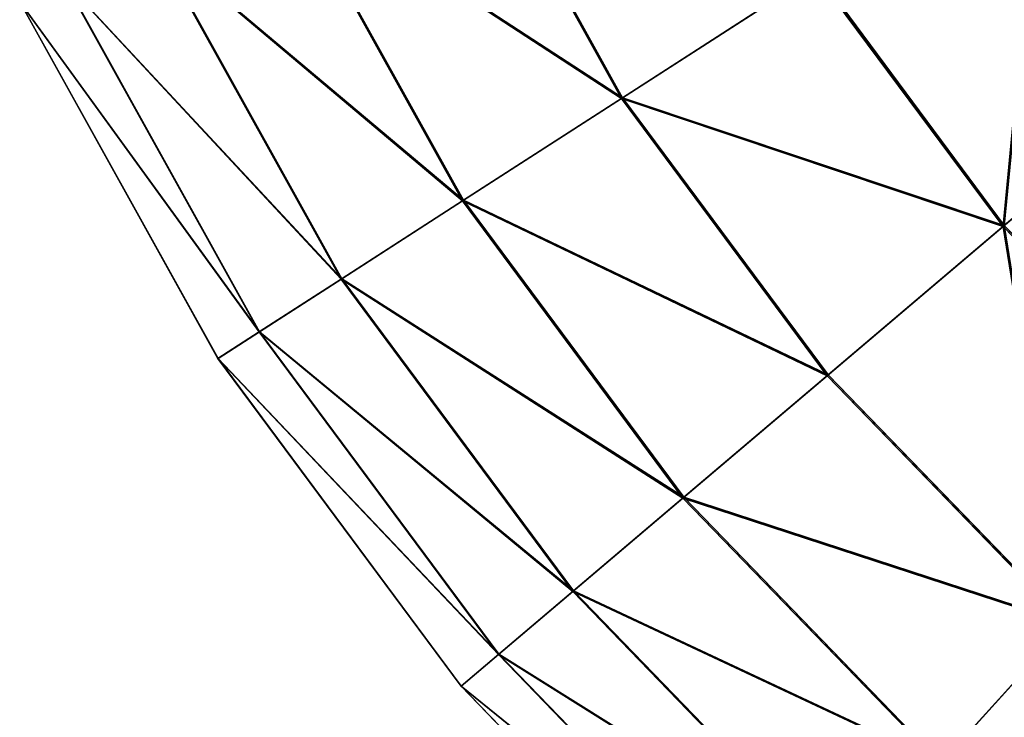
# Model space of a CAD drawing. Extents: x 4.4 to 100, y 4.4 to 100.
# Tile 3 of 85: x 9 to 24.1, y 20.8 to 31.5. Entities that reach past the tile are written whole.
import ezdxf

# ---------------------------------------------------------------- set-up
doc = ezdxf.new("R2010")
doc.units = 0
doc.header["$LTSCALE"] = 25.4
doc.layers.get('0').update_dxf_attribs({"color": 13, "linetype": 'CONTINUOUS'})

# ---------------------------------------------------------------- blocks, each defined once
blk = doc.blocks.new('BATON-M-7852_STL_1')
at = {"color": 7}
for p, q in [((15.622, 34.914, 22.272), (18.195, 30.283, 22.272)), ((15.622, 34.914, 22.272), (18.195, 30.283, 22.272)), ((15.641, 34.923, 73.678), (18.213, 30.295, 73.678)), ((15.641, 34.923, 73.678), (18.213, 30.295, 73.678)), ((13, 33.673, 27.551), (15.757, 28.711, 27.551)), ((13, 33.673, 27.551), (15.757, 28.711, 27.551)), ((13.015, 33.681, 68.401), (15.772, 28.721, 68.401)), ((13.015, 33.681, 68.401), (15.772, 28.721, 68.401)), ((10.996, 32.726, 33.153), (13.895, 27.51, 33.153)), ((10.996, 32.726, 33.153), (13.895, 27.51, 33.153)), ((11.008, 32.731, 62.801), (13.906, 27.517, 62.801)), ((11.008, 32.731, 62.801), (13.906, 27.517, 62.801)), ((21.17, 32.202, 17.397), (18.195, 30.283, 22.272)), ((21.17, 32.202, 17.397), (18.195, 30.283, 22.272)), ((18.213, 30.295, 73.678), (21.191, 32.215, 78.55)), ((18.213, 30.295, 73.678), (21.191, 32.215, 78.55)), ((21.17, 32.202, 17.397), (24.05, 28.319, 17.397)), ((21.17, 32.202, 17.397), (24.05, 28.319, 17.397)), ((21.191, 32.215, 78.55), (24.07, 28.335, 78.55)), ((21.191, 32.215, 78.55), (24.07, 28.335, 78.55)), ((9.644, 32.086, 38.989), (12.638, 26.7, 38.989)), ((9.644, 32.086, 38.989), (12.638, 26.7, 38.989)), ((9.651, 32.089, 56.966), (12.644, 26.704, 56.966)), ((9.651, 32.089, 56.966), (12.644, 26.704, 56.966)), ((8.964, 31.764, 44.966), (12.005, 26.292, 44.966)), ((8.964, 31.764, 44.966), (12.005, 26.292, 44.966)), ((8.966, 31.765, 50.99), (12.007, 26.293, 50.99)), ((8.966, 31.765, 50.99), (12.007, 26.293, 50.99)), ((27.194, 30.986, 13.005), (24.05, 28.319, 17.397)), ((27.194, 30.986, 13.005), (24.05, 28.319, 17.397)), ((24.07, 28.335, 78.55), (27.216, 31.005, 82.939)), ((24.07, 28.335, 78.55), (27.216, 31.005, 82.939)), ((18.195, 30.283, 22.272), (15.757, 28.711, 27.551)), ((18.195, 30.283, 22.272), (15.757, 28.711, 27.551)), ((15.772, 28.721, 68.401), (18.213, 30.295, 73.678)), ((15.772, 28.721, 68.401), (18.213, 30.295, 73.678)), ((18.195, 30.283, 22.272), (21.351, 26.029, 22.272)), ((18.195, 30.283, 22.272), (21.351, 26.029, 22.272)), ((18.213, 30.295, 73.678), (21.368, 26.042, 73.678)), ((18.213, 30.295, 73.678), (21.368, 26.042, 73.678)), ((15.757, 28.711, 27.551), (13.895, 27.51, 33.153)), ((15.757, 28.711, 27.551), (13.895, 27.51, 33.153)), ((13.906, 27.517, 62.801), (15.772, 28.721, 68.401)), ((13.906, 27.517, 62.801), (15.772, 28.721, 68.401)), ((15.757, 28.711, 27.551), (19.139, 24.152, 27.551)), ((15.757, 28.711, 27.551), (19.139, 24.152, 27.551)), ((15.772, 28.721, 68.401), (19.152, 24.163, 68.401)), ((15.772, 28.721, 68.401), (19.152, 24.163, 68.401)), ((24.05, 28.319, 17.397), (21.351, 26.029, 22.272)), ((24.05, 28.319, 17.397), (21.351, 26.029, 22.272)), ((21.368, 26.042, 73.678), (24.07, 28.335, 78.55)), ((21.368, 26.042, 73.678), (24.07, 28.335, 78.55)), ((24.05, 28.319, 17.397), (27.413, 24.845, 17.397)), ((24.05, 28.319, 17.397), (27.413, 24.845, 17.397)), ((24.07, 28.335, 78.55), (27.43, 24.864, 78.55)), ((24.07, 28.335, 78.55), (27.43, 24.864, 78.55)), ((13.895, 27.51, 33.153), (12.638, 26.7, 38.989)), ((13.895, 27.51, 33.153), (12.638, 26.7, 38.989)), ((12.644, 26.704, 56.966), (13.906, 27.517, 62.801)), ((12.644, 26.704, 56.966), (13.906, 27.517, 62.801)), ((13.895, 27.51, 33.153), (17.45, 22.718, 33.153)), ((13.895, 27.51, 33.153), (17.45, 22.718, 33.153)), ((13.906, 27.517, 62.801), (17.459, 22.726, 62.801)), ((13.906, 27.517, 62.801), (17.459, 22.726, 62.801)), ((12.638, 26.7, 38.989), (12.005, 26.292, 44.966)), ((12.638, 26.7, 38.989), (12.005, 26.292, 44.966)), ((12.007, 26.293, 50.99), (12.644, 26.704, 56.966)), ((12.007, 26.293, 50.99), (12.644, 26.704, 56.966)), ((12.638, 26.7, 38.989), (16.309, 21.75, 38.989)), ((12.638, 26.7, 38.989), (16.309, 21.75, 38.989)), ((12.644, 26.704, 56.966), (16.315, 21.755, 56.966)), ((12.644, 26.704, 56.966), (16.315, 21.755, 56.966)), ((12.005, 26.292, 44.966), (12.007, 26.293, 50.99)), ((12.005, 26.292, 44.966), (12.007, 26.293, 50.99)), ((12.005, 26.292, 44.966), (15.735, 21.263, 44.966)), ((12.005, 26.292, 44.966), (15.735, 21.263, 44.966)), ((12.007, 26.293, 50.99), (15.737, 21.265, 50.99)), ((12.007, 26.293, 50.99), (15.737, 21.265, 50.99)), ((21.351, 26.029, 22.272), (19.139, 24.152, 27.551)), ((21.351, 26.029, 22.272), (19.139, 24.152, 27.551)), ((19.152, 24.163, 68.401), (21.368, 26.042, 73.678)), ((19.152, 24.163, 68.401), (21.368, 26.042, 73.678)), ((21.351, 26.029, 22.272), (25.036, 22.222, 22.272)), ((21.351, 26.029, 22.272), (25.036, 22.222, 22.272)), ((21.368, 26.042, 73.678), (25.05, 22.238, 73.678)), ((21.368, 26.042, 73.678), (25.05, 22.238, 73.678)), ((19.139, 24.152, 27.551), (17.45, 22.718, 33.153)), ((19.139, 24.152, 27.551), (17.45, 22.718, 33.153)), ((17.459, 22.726, 62.801), (19.152, 24.163, 68.401)), ((17.459, 22.726, 62.801), (19.152, 24.163, 68.401)), ((19.139, 24.152, 27.551), (23.088, 20.073, 27.551)), ((19.139, 24.152, 27.551), (23.088, 20.073, 27.551)), ((19.152, 24.163, 68.401), (23.099, 20.085, 68.401)), ((19.152, 24.163, 68.401), (23.099, 20.085, 68.401)), ((17.45, 22.718, 33.153), (16.309, 21.75, 38.989)), ((17.45, 22.718, 33.153), (16.309, 21.75, 38.989)), ((16.315, 21.755, 56.966), (17.459, 22.726, 62.801)), ((16.315, 21.755, 56.966), (17.459, 22.726, 62.801)), ((17.45, 22.718, 33.153), (21.6, 18.431, 33.153)), ((17.45, 22.718, 33.153), (21.6, 18.431, 33.153)), ((17.459, 22.726, 62.801), (21.608, 18.44, 62.801)), ((17.459, 22.726, 62.801), (21.608, 18.44, 62.801)), ((25.036, 22.222, 22.272), (23.088, 20.073, 27.551)), ((25.036, 22.222, 22.272), (23.088, 20.073, 27.551)), ((23.099, 20.085, 68.401), (25.05, 22.238, 73.678)), ((23.099, 20.085, 68.401), (25.05, 22.238, 73.678)), ((15.737, 21.265, 50.99), (16.315, 21.755, 56.966)), ((15.737, 21.265, 50.99), (16.315, 21.755, 56.966)), ((16.315, 21.755, 56.966), (20.6, 17.328, 56.966)), ((16.315, 21.755, 56.966), (20.6, 17.328, 56.966)), ((16.309, 21.75, 38.989), (15.735, 21.263, 44.966)), ((16.309, 21.75, 38.989), (15.735, 21.263, 44.966)), ((16.309, 21.75, 38.989), (20.595, 17.322, 38.989)), ((16.309, 21.75, 38.989), (20.595, 17.322, 38.989)), ((15.735, 21.263, 44.966), (15.737, 21.265, 50.99)), ((15.735, 21.263, 44.966), (15.737, 21.265, 50.99)), ((15.735, 21.263, 44.966), (20.09, 16.764, 44.966)), ((15.735, 21.263, 44.966), (20.09, 16.764, 44.966)), ((15.737, 21.265, 50.99), (20.091, 16.766, 50.99)), ((15.737, 21.265, 50.99), (20.091, 16.766, 50.99))]:
    blk.add_line(p, q, dxfattribs=at)
mesh = blk.add_polyface(dxfattribs=at)
corners = [(15.622, 34.914, 22.272), (21.17, 32.202, 17.397), (18.195, 30.283, 22.272), (18.821, 36.427, 17.397)]
mesh.append_faces([[corners[k] for k in face] for face in [(0, 1, 2), (1, 0, 3)]], dxfattribs={"vtx0": -1, "color": 7})
mesh = blk.add_polyface(dxfattribs=at)
corners = [(21.191, 32.215, 78.55), (15.641, 34.923, 73.678), (18.213, 30.295, 73.678), (18.844, 36.438, 78.55)]
mesh.append_faces([[corners[k] for k in face] for face in [(0, 1, 2), (1, 0, 3)]], dxfattribs={"vtx0": -1, "color": 7})
mesh = blk.add_polyface(dxfattribs=at)
corners = [(13, 33.673, 27.551), (18.195, 30.283, 22.272), (15.757, 28.711, 27.551), (15.622, 34.914, 22.272)]
mesh.append_faces([[corners[k] for k in face] for face in [(0, 1, 2), (1, 0, 3)]], dxfattribs={"vtx0": -1, "color": 7})
mesh = blk.add_polyface(dxfattribs=at)
corners = [(18.213, 30.295, 73.678), (13.015, 33.681, 68.401), (15.772, 28.721, 68.401), (15.641, 34.923, 73.678)]
mesh.append_faces([[corners[k] for k in face] for face in [(0, 1, 2), (1, 0, 3)]], dxfattribs={"vtx0": -1, "color": 7})
mesh = blk.add_polyface(dxfattribs=at)
corners = [(24.07, 28.335, 78.55), (24.66, 34.452, 82.939), (21.191, 32.215, 78.55), (27.216, 31.005, 82.939)]
mesh.append_faces([[corners[k] for k in face] for face in [(0, 1, 2), (1, 0, 3)]], dxfattribs={"vtx0": -1, "color": 7})
mesh = blk.add_polyface(dxfattribs=at)
corners = [(24.635, 34.436, 13.005), (24.05, 28.319, 17.397), (21.17, 32.202, 17.397), (27.194, 30.986, 13.005)]
mesh.append_faces([[corners[k] for k in face] for face in [(0, 1, 2), (1, 0, 3)]], dxfattribs={"vtx0": -1, "color": 7})
mesh = blk.add_polyface(dxfattribs=at)
corners = [(10.996, 32.726, 33.153), (15.757, 28.711, 27.551), (13.895, 27.51, 33.153), (13, 33.673, 27.551)]
mesh.append_faces([[corners[k] for k in face] for face in [(0, 1, 2), (1, 0, 3)]], dxfattribs={"vtx0": -1, "color": 7})
mesh = blk.add_polyface(dxfattribs=at)
corners = [(15.772, 28.721, 68.401), (11.008, 32.731, 62.801), (13.906, 27.517, 62.801), (13.015, 33.681, 68.401)]
mesh.append_faces([[corners[k] for k in face] for face in [(0, 1, 2), (1, 0, 3)]], dxfattribs={"vtx0": -1, "color": 7})
mesh = blk.add_polyface(dxfattribs=at)
corners = [(9.644, 32.086, 38.989), (13.895, 27.51, 33.153), (12.638, 26.7, 38.989), (10.996, 32.726, 33.153)]
mesh.append_faces([[corners[k] for k in face] for face in [(0, 1, 2), (1, 0, 3)]], dxfattribs={"vtx0": -1, "color": 7})
mesh = blk.add_polyface(dxfattribs=at)
corners = [(13.906, 27.517, 62.801), (9.651, 32.089, 56.966), (12.644, 26.704, 56.966), (11.008, 32.731, 62.801)]
mesh.append_faces([[corners[k] for k in face] for face in [(0, 1, 2), (1, 0, 3)]], dxfattribs={"vtx0": -1, "color": 7})
mesh = blk.add_polyface(dxfattribs=at)
corners = [(18.195, 30.283, 22.272), (24.05, 28.319, 17.397), (21.351, 26.029, 22.272), (21.17, 32.202, 17.397)]
mesh.append_faces([[corners[k] for k in face] for face in [(0, 1, 2), (1, 0, 3)]], dxfattribs={"vtx0": -1, "color": 7})
mesh = blk.add_polyface(dxfattribs=at)
corners = [(24.07, 28.335, 78.55), (18.213, 30.295, 73.678), (21.368, 26.042, 73.678), (21.191, 32.215, 78.55)]
mesh.append_faces([[corners[k] for k in face] for face in [(0, 1, 2), (1, 0, 3)]], dxfattribs={"vtx0": -1, "color": 7})
mesh = blk.add_polyface(dxfattribs=at)
corners = [(8.964, 31.764, 44.966), (12.638, 26.7, 38.989), (12.005, 26.292, 44.966), (9.644, 32.086, 38.989)]
mesh.append_faces([[corners[k] for k in face] for face in [(0, 1, 2), (1, 0, 3)]], dxfattribs={"vtx0": -1, "color": 7})
mesh = blk.add_polyface(dxfattribs=at)
corners = [(12.644, 26.704, 56.966), (8.966, 31.765, 50.99), (12.007, 26.293, 50.99), (9.651, 32.089, 56.966)]
mesh.append_faces([[corners[k] for k in face] for face in [(0, 1, 2), (1, 0, 3)]], dxfattribs={"vtx0": -1, "color": 7})
mesh = blk.add_polyface(dxfattribs=at)
corners = [(12.007, 26.293, 50.99), (8.964, 31.764, 44.966), (12.005, 26.292, 44.966), (8.966, 31.765, 50.99)]
mesh.append_faces([[corners[k] for k in face] for face in [(0, 1, 2), (1, 0, 3)]], dxfattribs={"vtx0": -1, "color": 7})
mesh = blk.add_polyface(dxfattribs=at)
corners = [(27.194, 30.986, 13.005), (27.413, 24.845, 17.397), (24.05, 28.319, 17.397), (30.181, 27.9, 13.005)]
mesh.append_faces([[corners[k] for k in face] for face in [(0, 1, 2), (1, 0, 3)]], dxfattribs={"vtx0": -1, "color": 7})
mesh = blk.add_polyface(dxfattribs=at)
corners = [(27.43, 24.864, 78.55), (27.216, 31.005, 82.939), (24.07, 28.335, 78.55), (30.201, 27.922, 82.939)]
mesh.append_faces([[corners[k] for k in face] for face in [(0, 1, 2), (1, 0, 3)]], dxfattribs={"vtx0": -1, "color": 7})
mesh = blk.add_polyface(dxfattribs=at)
corners = [(15.757, 28.711, 27.551), (21.351, 26.029, 22.272), (19.139, 24.152, 27.551), (18.195, 30.283, 22.272)]
mesh.append_faces([[corners[k] for k in face] for face in [(0, 1, 2), (1, 0, 3)]], dxfattribs={"vtx0": -1, "color": 7})
mesh = blk.add_polyface(dxfattribs=at)
corners = [(21.368, 26.042, 73.678), (15.772, 28.721, 68.401), (19.152, 24.163, 68.401), (18.213, 30.295, 73.678)]
mesh.append_faces([[corners[k] for k in face] for face in [(0, 1, 2), (1, 0, 3)]], dxfattribs={"vtx0": -1, "color": 7})
mesh = blk.add_polyface(dxfattribs=at)
corners = [(13.895, 27.51, 33.153), (19.139, 24.152, 27.551), (17.45, 22.718, 33.153), (15.757, 28.711, 27.551)]
mesh.append_faces([[corners[k] for k in face] for face in [(0, 1, 2), (1, 0, 3)]], dxfattribs={"vtx0": -1, "color": 7})
mesh = blk.add_polyface(dxfattribs=at)
corners = [(19.152, 24.163, 68.401), (13.906, 27.517, 62.801), (17.459, 22.726, 62.801), (15.772, 28.721, 68.401)]
mesh.append_faces([[corners[k] for k in face] for face in [(0, 1, 2), (1, 0, 3)]], dxfattribs={"vtx0": -1, "color": 7})
mesh = blk.add_polyface(dxfattribs=at)
corners = [(24.05, 28.319, 17.397), (25.036, 22.222, 22.272), (21.351, 26.029, 22.272), (27.413, 24.845, 17.397)]
mesh.append_faces([[corners[k] for k in face] for face in [(0, 1, 2), (1, 0, 3)]], dxfattribs={"vtx0": -1, "color": 7})
mesh = blk.add_polyface(dxfattribs=at)
corners = [(25.05, 22.238, 73.678), (24.07, 28.335, 78.55), (21.368, 26.042, 73.678), (27.43, 24.864, 78.55)]
mesh.append_faces([[corners[k] for k in face] for face in [(0, 1, 2), (1, 0, 3)]], dxfattribs={"vtx0": -1, "color": 7})
mesh = blk.add_polyface(dxfattribs=at)
corners = [(12.638, 26.7, 38.989), (17.45, 22.718, 33.153), (16.309, 21.75, 38.989), (13.895, 27.51, 33.153)]
mesh.append_faces([[corners[k] for k in face] for face in [(0, 1, 2), (1, 0, 3)]], dxfattribs={"vtx0": -1, "color": 7})
mesh = blk.add_polyface(dxfattribs=at)
corners = [(17.459, 22.726, 62.801), (12.644, 26.704, 56.966), (16.315, 21.755, 56.966), (13.906, 27.517, 62.801)]
mesh.append_faces([[corners[k] for k in face] for face in [(0, 1, 2), (1, 0, 3)]], dxfattribs={"vtx0": -1, "color": 7})
mesh = blk.add_polyface(dxfattribs=at)
corners = [(12.005, 26.292, 44.966), (16.309, 21.75, 38.989), (15.735, 21.263, 44.966), (12.638, 26.7, 38.989)]
mesh.append_faces([[corners[k] for k in face] for face in [(0, 1, 2), (1, 0, 3)]], dxfattribs={"vtx0": -1, "color": 7})
mesh = blk.add_polyface(dxfattribs=at)
corners = [(16.315, 21.755, 56.966), (12.007, 26.293, 50.99), (15.737, 21.265, 50.99), (12.644, 26.704, 56.966)]
mesh.append_faces([[corners[k] for k in face] for face in [(0, 1, 2), (1, 0, 3)]], dxfattribs={"vtx0": -1, "color": 7})
mesh = blk.add_polyface(dxfattribs=at)
corners = [(15.737, 21.265, 50.99), (12.005, 26.292, 44.966), (15.735, 21.263, 44.966), (12.007, 26.293, 50.99)]
mesh.append_faces([[corners[k] for k in face] for face in [(0, 1, 2), (1, 0, 3)]], dxfattribs={"vtx0": -1, "color": 7})
mesh = blk.add_polyface(dxfattribs=at)
corners = [(19.139, 24.152, 27.551), (25.036, 22.222, 22.272), (23.088, 20.073, 27.551), (21.351, 26.029, 22.272)]
mesh.append_faces([[corners[k] for k in face] for face in [(0, 1, 2), (1, 0, 3)]], dxfattribs={"vtx0": -1, "color": 7})
mesh = blk.add_polyface(dxfattribs=at)
corners = [(25.05, 22.238, 73.678), (19.152, 24.163, 68.401), (23.099, 20.085, 68.401), (21.368, 26.042, 73.678)]
mesh.append_faces([[corners[k] for k in face] for face in [(0, 1, 2), (1, 0, 3)]], dxfattribs={"vtx0": -1, "color": 7})
mesh = blk.add_polyface(dxfattribs=at)
corners = [(17.45, 22.718, 33.153), (23.088, 20.073, 27.551), (21.6, 18.431, 33.153), (19.139, 24.152, 27.551)]
mesh.append_faces([[corners[k] for k in face] for face in [(0, 1, 2), (1, 0, 3)]], dxfattribs={"vtx0": -1, "color": 7})
mesh = blk.add_polyface(dxfattribs=at)
corners = [(23.099, 20.085, 68.401), (17.459, 22.726, 62.801), (21.608, 18.44, 62.801), (19.152, 24.163, 68.401)]
mesh.append_faces([[corners[k] for k in face] for face in [(0, 1, 2), (1, 0, 3)]], dxfattribs={"vtx0": -1, "color": 7})
mesh = blk.add_polyface(dxfattribs=at)
corners = [(16.309, 21.75, 38.989), (21.6, 18.431, 33.153), (20.595, 17.322, 38.989), (17.45, 22.718, 33.153)]
mesh.append_faces([[corners[k] for k in face] for face in [(0, 1, 2), (1, 0, 3)]], dxfattribs={"vtx0": -1, "color": 7})
mesh = blk.add_polyface(dxfattribs=at)
corners = [(21.608, 18.44, 62.801), (16.315, 21.755, 56.966), (20.6, 17.328, 56.966), (17.459, 22.726, 62.801)]
mesh.append_faces([[corners[k] for k in face] for face in [(0, 1, 2), (1, 0, 3)]], dxfattribs={"vtx0": -1, "color": 7})
mesh = blk.add_polyface(dxfattribs=at)
corners = [(27.535, 16.544, 27.551), (25.036, 22.222, 22.272), (29.185, 18.929, 22.272), (23.088, 20.073, 27.551)]
mesh.append_faces([[corners[k] for k in face] for face in [(0, 1, 2), (1, 0, 3)]], dxfattribs={"vtx0": -1, "color": 7})
mesh = blk.add_polyface(dxfattribs=at)
corners = [(29.197, 18.947, 73.678), (23.099, 20.085, 68.401), (27.544, 16.558, 68.401), (25.05, 22.238, 73.678)]
mesh.append_faces([[corners[k] for k in face] for face in [(0, 1, 2), (1, 0, 3)]], dxfattribs={"vtx0": -1, "color": 7})
mesh = blk.add_polyface(dxfattribs=at)
corners = [(20.6, 17.328, 56.966), (15.737, 21.265, 50.99), (20.091, 16.766, 50.99), (16.315, 21.755, 56.966)]
mesh.append_faces([[corners[k] for k in face] for face in [(0, 1, 2), (1, 0, 3)]], dxfattribs={"vtx0": -1, "color": 7})
mesh = blk.add_polyface(dxfattribs=at)
corners = [(15.735, 21.263, 44.966), (20.595, 17.322, 38.989), (20.09, 16.764, 44.966), (16.309, 21.75, 38.989)]
mesh.append_faces([[corners[k] for k in face] for face in [(0, 1, 2), (1, 0, 3)]], dxfattribs={"vtx0": -1, "color": 7})
mesh = blk.add_polyface(dxfattribs=at)
corners = [(20.091, 16.766, 50.99), (15.735, 21.263, 44.966), (20.09, 16.764, 44.966), (15.737, 21.265, 50.99)]
mesh.append_faces([[corners[k] for k in face] for face in [(0, 1, 2), (1, 0, 3)]], dxfattribs={"vtx0": -1, "color": 7})

msp = doc.modelspace()

# ---------------------------------------------------------------- block references
at = {"color": 0}
msp.add_blockref('BATON-M-7852_STL_1', (0, 0), dxfattribs=at)

doc.saveas('drawing.dxf')
